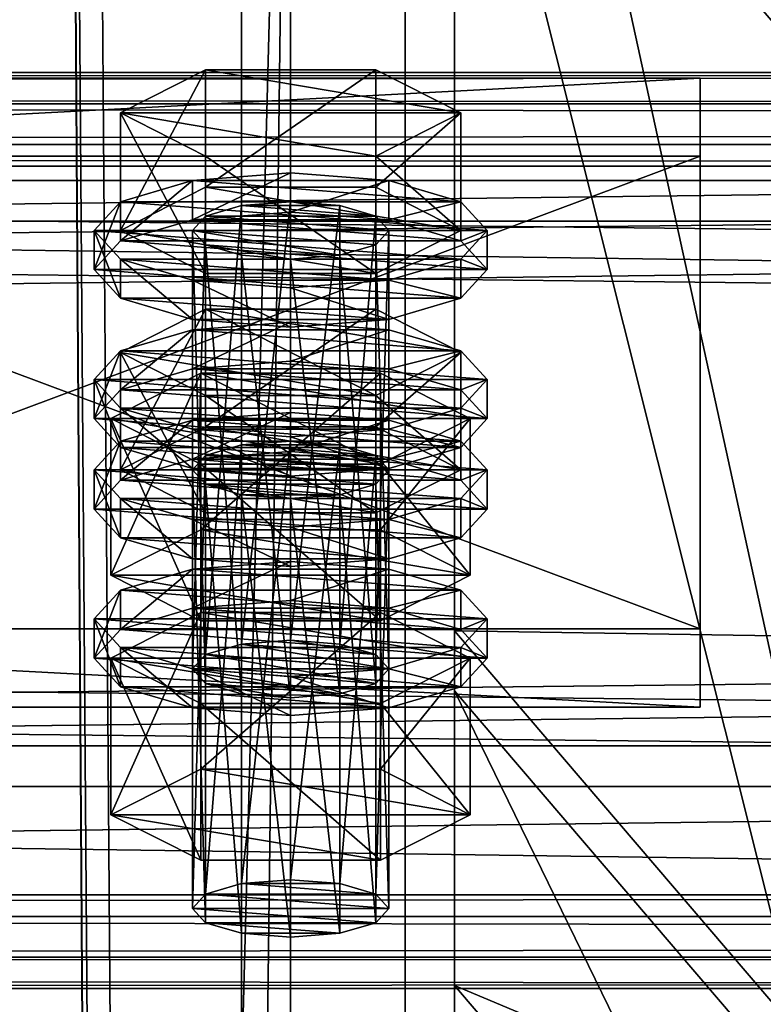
# Model space of a CAD drawing. Header units: millimetres. Extents: x 60485 to 71303, y 100 to 16900.
# Tile 147 of 256: x 65803 to 65849, y 3264 to 3324. Entities that reach past the tile are written whole.
import ezdxf

# ---------------------------------------------------------------- set-up
doc = ezdxf.new("R2010")
doc.units = ezdxf.units.MM
for name, color, linetype in [('13', 7, 'Continuous'), ('3', 7, 'Continuous'), ('4', 7, 'Continuous'), ('6', 7, 'Continuous'), ('9', 7, 'Continuous')]:
    doc.layers.add(name, color=color, linetype=linetype)

msp = doc.modelspace()

# ---------------------------------------------------------------- meshes
at = {"layer": '13', "color": 20}
mesh = msp.add_polyface(dxfattribs=at)
corners = [(65814.804, 3299.634, 4064.162), (65825.196, 3306.806, 4066.355), (65814.804, 3306.806, 4066.355), (65825.196, 3301.544, 4083.569), (65809.608, 3304.175, 4074.962), (65814, 3284.845, 4016.767), (65814.804, 3312.499, 4022.085), (65814, 3311.621, 4024.954), (65814.804, 3285.722, 4013.898), (65817, 3313.141, 4019.985), (65817, 3286.364, 4011.798), (65820, 3313.376, 4019.216), (65814.804, 3310.744, 4027.823), (65820, 3309.867, 4030.692), (65817, 3310.102, 4029.923), (65823, 3310.102, 4029.923), (65826, 3311.621, 4024.954), (65825.196, 3312.499, 4022.085), (65809.608, 3311.621, 4024.954), (65814.804, 3314.253, 4016.347), (65814.804, 3321.425, 4018.54), (65809.608, 3318.794, 4027.147), (65825.196, 3321.425, 4018.54), (65825.196, 3308.99, 4033.561), (65814.804, 3308.99, 4033.561), (65814.804, 3316.162, 4035.753), (65830.392, 3311.621, 4024.954), (65825.196, 3316.162, 4035.753), (65830.392, 3318.794, 4027.147), (65808, 3309.231, 4024.223), (65809.608, 3310.985, 4018.485), (65809.608, 3313.376, 4019.216), (65808, 3311.621, 4024.954), (65814, 3312.269, 4014.285), (65814, 3314.66, 4015.016), (65820, 3312.739, 4012.747), (65820, 3315.13, 4013.478), (65820, 3305.722, 4035.699), (65814, 3306.192, 4034.161), (65814, 3308.583, 4034.892), (65820, 3308.113, 4036.429), (65809.608, 3307.476, 4029.961), (65809.608, 3309.867, 4030.692), (65830.392, 3310.985, 4018.485), (65832, 3309.231, 4024.223), (65830.392, 3307.476, 4029.961), (65826, 3306.192, 4034.161), (65826, 3308.583, 4034.892), (65830.392, 3309.867, 4030.692), (65832, 3311.621, 4024.954), (65830.392, 3313.376, 4019.216), (65814, 3303.168, 4011.502), (65820, 3303.638, 4009.965), (65820, 3306.029, 4010.696), (65814, 3305.559, 4012.233), (65830.392, 3304.275, 4016.434), (65809.608, 3304.275, 4016.434)]
mesh.append_faces([[corners[k] for k in face] for face in [(0, 1, 2, 2), (5, 6, 7, 7), (8, 9, 6, 6), (10, 11, 9, 9), (12, 13, 14, 14), (18, 20, 21, 21), (19, 22, 20, 20), (24, 21, 25, 25), (23, 18, 24, 24), (21, 27, 25, 25), (29, 31, 32, 32), (30, 34, 31, 31), (33, 36, 34, 34), (37, 39, 40, 40), (38, 42, 39, 39), (41, 32, 42, 42), (46, 38, 37, 37), (51, 53, 54, 54)]], dxfattribs={"vtx0": -1, "color": 20})
mesh.append_faces([[corners[k] for k in face] for face in [(3, 4, 2, 2), (15, 12, 7, 7), (16, 7, 6, 6), (17, 6, 9, 9), (26, 19, 18, 18), (28, 21, 20, 20), (43, 33, 30, 30), (44, 30, 29, 29), (45, 29, 41, 41), (46, 41, 38, 38), (47, 39, 42, 42), (48, 42, 32, 32), (49, 32, 31, 31), (50, 31, 34, 34), (55, 56, 54, 54)]], dxfattribs={"vtx0": -1, "vtx2": -1, "vtx3": -1, "color": 20})
mesh.append_faces([[corners[k] for k in face] for face in [(18, 19, 20, 20), (23, 24, 25, 25), (24, 18, 21, 21), (29, 30, 31, 31), (30, 33, 34, 34), (33, 35, 36, 36), (37, 38, 39, 39), (38, 41, 42, 42), (41, 29, 32, 32), (51, 52, 53, 53)]], dxfattribs={"vtx2": -1, "vtx3": -1, "color": 20})
mesh = msp.add_polyface(dxfattribs=at)
corners = [(65830.392, 3304.175, 4074.962), (65814.804, 3306.806, 4066.355), (65825.196, 3306.806, 4066.355), (65820, 3286.599, 4011.03), (65823, 3313.141, 4019.985), (65820, 3313.376, 4019.216), (65823, 3286.364, 4011.798), (65825.196, 3312.499, 4022.085), (65820, 3309.867, 4030.692), (65814.804, 3310.744, 4027.823), (65823, 3310.102, 4029.923), (65814, 3311.621, 4024.954), (65825.196, 3310.744, 4027.823), (65826, 3311.621, 4024.954), (65814.804, 3312.499, 4022.085), (65817, 3313.141, 4019.985), (65814.804, 3314.253, 4016.347), (65825.196, 3314.253, 4016.347), (65825.196, 3321.425, 4018.54), (65830.392, 3311.621, 4024.954), (65830.392, 3318.794, 4027.147), (65825.196, 3308.99, 4033.561), (65825.196, 3316.162, 4035.753), (65814.804, 3316.162, 4035.753), (65809.608, 3311.621, 4024.954), (65809.608, 3318.794, 4027.147), (65814.804, 3321.425, 4018.54), (65820, 3312.739, 4012.747), (65826, 3312.269, 4014.285), (65826, 3314.66, 4015.016), (65820, 3315.13, 4013.478), (65830.392, 3310.985, 4018.485), (65830.392, 3313.376, 4019.216), (65832, 3309.231, 4024.223), (65832, 3311.621, 4024.954), (65830.392, 3307.476, 4029.961), (65830.392, 3309.867, 4030.692), (65826, 3306.192, 4034.161), (65826, 3308.583, 4034.892), (65820, 3305.722, 4035.699), (65820, 3308.113, 4036.429), (65814, 3312.269, 4014.285), (65809.608, 3310.985, 4018.485), (65808, 3309.231, 4024.223), (65809.608, 3307.476, 4029.961), (65814, 3308.583, 4034.892), (65809.608, 3309.867, 4030.692), (65808, 3311.621, 4024.954), (65809.608, 3313.376, 4019.216), (65814, 3314.66, 4015.016), (65826, 3305.559, 4012.233), (65814, 3305.559, 4012.233), (65820, 3306.029, 4010.696)]
mesh.append_faces([[corners[k] for k in face] for face in [(0, 1, 2, 2), (3, 4, 5, 5), (6, 7, 4, 4), (4, 15, 5, 5), (17, 20, 18, 18), (19, 22, 20, 20), (21, 23, 22, 22), (16, 19, 17, 17), (20, 26, 18, 18), (27, 29, 30, 30), (28, 32, 29, 29), (31, 34, 32, 32), (33, 36, 34, 34), (35, 38, 36, 36), (37, 40, 38, 38), (41, 28, 27, 27), (45, 38, 40, 40), (29, 49, 30, 30), (50, 51, 52, 52)]], dxfattribs={"vtx0": -1, "color": 20})
mesh.append_faces([[corners[k] for k in face] for face in [(8, 9, 10, 10), (10, 11, 12, 12), (12, 11, 13, 13), (13, 14, 7, 7), (7, 15, 4, 4), (19, 24, 21, 21), (22, 25, 20, 20), (28, 41, 31, 31), (31, 42, 33, 33), (33, 43, 35, 35), (35, 44, 37, 37), (38, 46, 36, 36), (36, 47, 34, 34), (34, 48, 32, 32), (32, 49, 29, 29)]], dxfattribs={"vtx0": -1, "vtx1": -1, "color": 20})
mesh.append_faces([[corners[k] for k in face] for face in [(16, 17, 18, 18), (17, 19, 20, 20), (19, 21, 22, 22), (27, 28, 29, 29), (28, 31, 32, 32), (31, 33, 34, 34), (33, 35, 36, 36), (35, 37, 38, 38), (37, 39, 40, 40)]], dxfattribs={"vtx2": -1, "vtx3": -1, "color": 20})
mesh = msp.add_polyface(dxfattribs=at)
corners = [(65825.196, 3297.88, 4069.9), (65814.804, 3297.88, 4069.9), (65817, 3298.522, 4067.8), (65823, 3298.522, 4067.8), (65820, 3298.757, 4067.031), (65809.608, 3297.003, 4072.769), (65814.804, 3299.634, 4064.162), (65814.804, 3306.806, 4066.355), (65809.608, 3304.175, 4074.962), (65825.196, 3294.371, 4081.376), (65814.804, 3294.371, 4081.376), (65814.804, 3301.544, 4083.569), (65825.196, 3301.544, 4083.569), (65809.608, 3296.366, 4066.3), (65814, 3297.65, 4062.1), (65814, 3300.041, 4062.831), (65809.608, 3298.757, 4067.031), (65820, 3298.121, 4060.562), (65820, 3300.511, 4061.293), (65830.392, 3298.757, 4067.031), (65826, 3300.041, 4062.831), (65814, 3284.845, 4016.767), (65814.804, 3285.722, 4013.898), (65814.804, 3312.499, 4022.085), (65817, 3286.364, 4011.798), (65817, 3313.141, 4019.985), (65820, 3286.599, 4011.03), (65820, 3313.376, 4019.216), (65820, 3283.091, 4022.505), (65817, 3310.102, 4029.923), (65820, 3309.867, 4030.692), (65817, 3283.326, 4021.736), (65814.804, 3310.744, 4027.823), (65814.804, 3283.968, 4019.636), (65814, 3311.621, 4024.954), (65809.03, 3290.567, 4018.517), (65814.515, 3302.907, 4012.356), (65809.03, 3300.13, 4021.44), (65814.515, 3293.344, 4009.432), (65825.485, 3302.907, 4012.356), (65825.485, 3297.352, 4030.525), (65814.515, 3297.352, 4030.525), (65808, 3300.13, 4021.44), (65809.608, 3301.884, 4015.703), (65809.608, 3304.275, 4016.434), (65808, 3302.52, 4022.171), (65814, 3303.168, 4011.502), (65814, 3305.559, 4012.233), (65820, 3296.621, 4032.916), (65814, 3297.091, 4031.379), (65814, 3299.482, 4032.11), (65820, 3299.012, 4033.647), (65809.608, 3298.375, 4027.178), (65809.608, 3300.766, 4027.909), (65826, 3303.168, 4011.502), (65820, 3303.638, 4009.965), (65830.392, 3301.884, 4015.703), (65832, 3300.13, 4021.44), (65830.392, 3298.375, 4027.178), (65826, 3299.482, 4032.11), (65830.392, 3300.766, 4027.909), (65832, 3302.52, 4022.171)]
mesh.append_faces([[corners[k] for k in face] for face in [(3, 2, 4, 4), (5, 7, 8, 8), (10, 8, 11, 11), (8, 12, 11, 11), (13, 15, 16, 16), (14, 18, 15, 15), (20, 15, 18, 18), (28, 29, 30, 30), (31, 32, 29, 29), (33, 34, 32, 32), (35, 36, 37, 37), (38, 39, 36, 36), (37, 40, 41, 41), (42, 44, 45, 45), (43, 47, 44, 44), (48, 50, 51, 51), (49, 53, 50, 50), (52, 45, 53, 53), (46, 54, 55, 55), (50, 59, 51, 51)]], dxfattribs={"vtx0": -1, "color": 20})
mesh.append_faces([[corners[k] for k in face] for face in [(0, 1, 2, 2), (19, 16, 15, 15), (40, 37, 36, 36), (56, 46, 43, 43), (57, 43, 42, 42), (58, 42, 52, 52), (59, 50, 53, 53), (60, 53, 45, 45), (61, 45, 44, 44)]], dxfattribs={"vtx0": -1, "vtx2": -1, "vtx3": -1, "color": 20})
mesh.append_faces([[corners[k] for k in face] for face in [(5, 6, 7, 7), (9, 10, 11, 11), (10, 5, 8, 8), (13, 14, 15, 15), (14, 17, 18, 18), (21, 22, 23, 23), (22, 24, 25, 25), (24, 26, 27, 27), (33, 21, 34, 34), (42, 43, 44, 44), (43, 46, 47, 47), (48, 49, 50, 50), (49, 52, 53, 53), (52, 42, 45, 45)]], dxfattribs={"vtx2": -1, "vtx3": -1, "color": 20})
mesh = msp.add_polyface(dxfattribs=at)
corners = [(65825.196, 3297.88, 4069.9), (65817, 3298.522, 4067.8), (65823, 3298.522, 4067.8), (65814.804, 3299.634, 4064.162), (65825.196, 3299.634, 4064.162), (65825.196, 3306.806, 4066.355), (65830.392, 3297.003, 4072.769), (65830.392, 3304.175, 4074.962), (65825.196, 3294.371, 4081.376), (65825.196, 3301.544, 4083.569), (65814.804, 3301.544, 4083.569), (65814.804, 3306.806, 4066.355), (65820, 3298.121, 4060.562), (65826, 3297.65, 4062.1), (65826, 3300.041, 4062.831), (65820, 3300.511, 4061.293), (65830.392, 3298.757, 4067.031), (65832, 3297.003, 4072.769), (65809.608, 3298.757, 4067.031), (65814, 3300.041, 4062.831), (65820, 3286.599, 4011.03), (65823, 3286.364, 4011.798), (65823, 3313.141, 4019.985), (65825.196, 3285.722, 4013.898), (65825.196, 3312.499, 4022.085), (65826, 3284.845, 4016.767), (65826, 3311.621, 4024.954), (65825.196, 3310.744, 4027.823), (65825.196, 3283.968, 4019.636), (65823, 3310.102, 4029.923), (65823, 3283.326, 4021.736), (65820, 3309.867, 4030.692), (65814.515, 3293.344, 4009.432), (65825.485, 3293.344, 4009.432), (65825.485, 3302.907, 4012.356), (65830.97, 3300.13, 4021.44), (65825.485, 3297.352, 4030.525), (65814.515, 3302.907, 4012.356), (65820, 3303.638, 4009.965), (65826, 3303.168, 4011.502), (65826, 3305.559, 4012.233), (65820, 3306.029, 4010.696), (65830.392, 3301.884, 4015.703), (65830.392, 3304.275, 4016.434), (65832, 3300.13, 4021.44), (65832, 3302.52, 4022.171), (65830.392, 3298.375, 4027.178), (65830.392, 3300.766, 4027.909), (65826, 3297.091, 4031.379), (65826, 3299.482, 4032.11), (65820, 3299.012, 4033.647), (65814, 3303.168, 4011.502), (65809.608, 3301.884, 4015.703), (65808, 3300.13, 4021.44), (65809.608, 3300.766, 4027.909), (65808, 3302.52, 4022.171), (65809.608, 3304.275, 4016.434), (65814, 3305.559, 4012.233)]
mesh.append_faces([[corners[k] for k in face] for face in [(4, 7, 5, 5), (6, 9, 7, 7), (8, 10, 9, 9), (3, 6, 4, 4), (12, 14, 15, 15), (13, 16, 14, 14), (23, 26, 24, 24), (25, 27, 26, 26), (28, 29, 27, 27), (30, 31, 29, 29), (33, 35, 34, 34), (35, 37, 34, 34), (38, 40, 41, 41), (39, 43, 40, 40), (42, 45, 43, 43), (44, 47, 45, 45), (46, 49, 47, 47), (48, 50, 49, 49)]], dxfattribs={"vtx0": -1, "color": 20})
mesh.append_faces([[corners[k] for k in face] for face in [(0, 1, 2, 2), (9, 11, 7, 7), (17, 18, 16, 16), (16, 19, 14, 14), (36, 37, 35, 35), (39, 51, 42, 42), (42, 52, 44, 44), (44, 53, 46, 46), (49, 54, 47, 47), (47, 55, 45, 45), (45, 56, 43, 43), (43, 57, 40, 40)]], dxfattribs={"vtx0": -1, "vtx1": -1, "color": 20})
mesh.append_faces([[corners[k] for k in face] for face in [(3, 4, 5, 5), (4, 6, 7, 7), (6, 8, 9, 9), (12, 13, 14, 14), (20, 21, 22, 22), (21, 23, 24, 24), (23, 25, 26, 26), (32, 33, 34, 34), (38, 39, 40, 40), (39, 42, 43, 43), (42, 44, 45, 45), (44, 46, 47, 47), (46, 48, 49, 49)]], dxfattribs={"vtx2": -1, "vtx3": -1, "color": 20})
mesh = msp.add_polyface(dxfattribs=at)
corners = [(65814, 3270.226, 4064.583), (65814.804, 3297.88, 4069.9), (65814, 3297.003, 4072.769), (65814.804, 3271.103, 4061.714), (65817, 3298.522, 4067.8), (65817, 3271.746, 4059.614), (65820, 3298.757, 4067.031), (65817, 3268.707, 4069.552), (65814.804, 3296.126, 4075.638), (65817, 3295.484, 4077.738), (65814.804, 3269.349, 4067.452), (65823, 3295.484, 4077.738), (65820, 3295.249, 4078.507), (65825.196, 3296.126, 4075.638), (65826, 3297.003, 4072.769), (65830.392, 3297.003, 4072.769), (65814.804, 3299.634, 4064.162), (65809.608, 3297.003, 4072.769), (65825.196, 3294.371, 4081.376), (65814.804, 3294.371, 4081.376), (65808, 3294.612, 4072.038), (65809.608, 3296.366, 4066.3), (65809.608, 3298.757, 4067.031), (65808, 3297.003, 4072.769), (65820, 3291.104, 4083.514), (65814, 3291.574, 4081.976), (65814, 3293.964, 4082.707), (65820, 3293.494, 4084.245), (65809.608, 3292.858, 4077.776), (65809.608, 3295.249, 4078.507), (65830.392, 3296.366, 4066.3), (65814, 3297.65, 4062.1), (65832, 3294.612, 4072.038), (65830.392, 3292.858, 4077.776), (65826, 3291.574, 4081.976), (65826, 3293.964, 4082.707), (65830.392, 3295.249, 4078.507), (65832, 3297.003, 4072.769), (65809.608, 3287.265, 4063.518), (65814, 3288.55, 4059.317), (65814, 3290.94, 4060.048), (65809.608, 3289.656, 4064.249), (65820, 3289.02, 4057.78), (65820, 3291.41, 4058.511), (65826, 3288.55, 4059.317), (65830.392, 3289.656, 4064.249), (65826, 3290.94, 4060.048), (65820, 3283.091, 4022.505), (65817, 3283.326, 4021.736), (65817, 3310.102, 4029.923), (65814.804, 3283.968, 4019.636), (65814.804, 3310.744, 4027.823), (65809.03, 3290.567, 4018.517), (65814.515, 3293.344, 4009.432), (65814.515, 3302.907, 4012.356), (65825.485, 3287.789, 4027.602), (65814.515, 3287.789, 4027.602), (65814.515, 3297.352, 4030.525), (65809.03, 3300.13, 4021.44), (65830.97, 3290.567, 4018.517), (65826, 3297.091, 4031.379), (65809.608, 3298.375, 4027.178), (65814, 3297.091, 4031.379)]
mesh.append_faces([[corners[k] for k in face] for face in [(0, 1, 2, 2), (3, 4, 1, 1), (5, 6, 4, 4), (7, 8, 9, 9), (10, 2, 8, 8), (9, 11, 12, 12), (18, 17, 19, 19), (20, 22, 23, 23), (24, 26, 27, 27), (25, 29, 26, 26), (28, 23, 29, 29), (34, 25, 24, 24), (26, 35, 27, 27), (38, 40, 41, 41), (39, 43, 40, 40), (39, 44, 42, 42), (46, 40, 43, 43), (56, 58, 57, 57)]], dxfattribs={"vtx0": -1, "color": 20})
mesh.append_faces([[corners[k] for k in face] for face in [(11, 9, 8, 8), (13, 8, 2, 2), (14, 2, 1, 1), (15, 16, 17, 17), (30, 31, 21, 21), (32, 21, 20, 20), (33, 20, 28, 28), (34, 28, 25, 25), (35, 26, 29, 29), (36, 29, 23, 23), (37, 23, 22, 22), (45, 41, 40, 40), (59, 53, 52, 52), (60, 61, 62, 62)]], dxfattribs={"vtx0": -1, "vtx2": -1, "vtx3": -1, "color": 20})
mesh.append_faces([[corners[k] for k in face] for face in [(20, 21, 22, 22), (24, 25, 26, 26), (25, 28, 29, 29), (28, 20, 23, 23), (38, 39, 40, 40), (39, 42, 43, 43), (47, 48, 49, 49), (48, 50, 51, 51), (52, 53, 54, 54), (55, 56, 57, 57), (56, 52, 58, 58)]], dxfattribs={"vtx2": -1, "vtx3": -1, "color": 20})
mesh = msp.add_polyface(dxfattribs=at)
corners = [(65820, 3271.981, 4058.845), (65823, 3298.522, 4067.8), (65820, 3298.757, 4067.031), (65823, 3271.746, 4059.614), (65825.196, 3297.88, 4069.9), (65825.196, 3271.103, 4061.714), (65826, 3297.003, 4072.769), (65826, 3270.226, 4064.583), (65825.196, 3296.126, 4075.638), (65825.196, 3269.349, 4067.452), (65823, 3295.484, 4077.738), (65814.804, 3296.126, 4075.638), (65814, 3297.003, 4072.769), (65814.804, 3297.88, 4069.9), (65830.392, 3297.003, 4072.769), (65809.608, 3297.003, 4072.769), (65825.196, 3294.371, 4081.376), (65826, 3297.65, 4062.1), (65830.392, 3296.366, 4066.3), (65830.392, 3298.757, 4067.031), (65832, 3294.612, 4072.038), (65832, 3297.003, 4072.769), (65830.392, 3292.858, 4077.776), (65830.392, 3295.249, 4078.507), (65826, 3291.574, 4081.976), (65826, 3293.964, 4082.707), (65820, 3291.104, 4083.514), (65820, 3293.494, 4084.245), (65814, 3297.65, 4062.1), (65820, 3298.121, 4060.562), (65809.608, 3296.366, 4066.3), (65808, 3294.612, 4072.038), (65809.608, 3292.858, 4077.776), (65809.608, 3295.249, 4078.507), (65808, 3297.003, 4072.769), (65820, 3289.02, 4057.78), (65826, 3288.55, 4059.317), (65826, 3290.94, 4060.048), (65820, 3291.41, 4058.511), (65830.392, 3287.265, 4063.518), (65830.392, 3289.656, 4064.249), (65832, 3287.902, 4069.987), (65809.608, 3289.656, 4064.249), (65814, 3290.94, 4060.048), (65826, 3284.845, 4016.767), (65825.196, 3283.968, 4019.636), (65825.196, 3310.744, 4027.823), (65823, 3283.326, 4021.736), (65823, 3310.102, 4029.923), (65820, 3283.091, 4022.505), (65820, 3309.867, 4030.692), (65825.485, 3293.344, 4009.432), (65830.97, 3290.567, 4018.517), (65830.97, 3300.13, 4021.44), (65825.485, 3287.789, 4027.602), (65825.485, 3297.352, 4030.525), (65814.515, 3297.352, 4030.525), (65814.515, 3293.344, 4009.432), (65809.03, 3290.567, 4018.517), (65826, 3297.091, 4031.379), (65820, 3296.621, 4032.916), (65820, 3299.012, 4033.647), (65830.392, 3298.375, 4027.178), (65809.608, 3298.375, 4027.178), (65814, 3297.091, 4031.379)]
mesh.append_faces([[corners[k] for k in face] for face in [(0, 1, 2, 2), (3, 4, 1, 1), (5, 6, 4, 4), (7, 8, 6, 6), (9, 10, 8, 8), (18, 21, 19, 19), (20, 23, 21, 21), (22, 25, 23, 23), (24, 27, 25, 25), (28, 17, 29, 29), (35, 37, 38, 38), (36, 40, 37, 37), (52, 55, 53, 53), (54, 56, 55, 55), (57, 52, 51, 51), (59, 64, 60, 60)]], dxfattribs={"vtx0": -1, "color": 20})
mesh.append_faces([[corners[k] for k in face] for face in [(10, 11, 8, 8), (8, 12, 6, 6), (6, 13, 4, 4), (14, 15, 16, 16), (17, 28, 18, 18), (18, 30, 20, 20), (20, 31, 22, 22), (22, 32, 24, 24), (25, 33, 23, 23), (23, 34, 21, 21), (41, 42, 40, 40), (40, 43, 37, 37), (52, 58, 54, 54), (62, 63, 59, 59)]], dxfattribs={"vtx0": -1, "vtx1": -1, "color": 20})
mesh.append_faces([[corners[k] for k in face] for face in [(17, 18, 19, 19), (18, 20, 21, 21), (20, 22, 23, 23), (22, 24, 25, 25), (24, 26, 27, 27), (35, 36, 37, 37), (36, 39, 40, 40), (44, 45, 46, 46), (45, 47, 48, 48), (47, 49, 50, 50), (51, 52, 53, 53), (52, 54, 55, 55), (59, 60, 61, 61)]], dxfattribs={"vtx2": -1, "vtx3": -1, "color": 20})
mesh = msp.add_polyface(dxfattribs=at)
corners = [(65814, 3270.226, 4064.583), (65814.804, 3271.103, 4061.714), (65814.804, 3297.88, 4069.9), (65817, 3271.746, 4059.614), (65817, 3298.522, 4067.8), (65820, 3271.981, 4058.845), (65820, 3298.757, 4067.031), (65820, 3268.472, 4070.32), (65817, 3268.707, 4069.552), (65817, 3295.484, 4077.738), (65820, 3295.249, 4078.507), (65814.804, 3269.349, 4067.452), (65814.804, 3296.126, 4075.638), (65814, 3297.003, 4072.769), (65825.196, 3271.103, 4061.714), (65826, 3270.226, 4064.583), (65825.196, 3269.349, 4067.452), (65823, 3268.707, 4069.552), (65809.03, 3275.948, 4066.332), (65814.515, 3278.726, 4057.247), (65814.515, 3288.289, 4060.171), (65809.03, 3285.511, 4069.256), (65825.485, 3288.289, 4060.171), (65825.485, 3273.171, 4075.417), (65814.515, 3273.171, 4075.417), (65814.515, 3282.734, 4078.341), (65830.97, 3275.948, 4066.332), (65825.485, 3282.734, 4078.341), (65830.97, 3285.511, 4069.256), (65808, 3285.511, 4069.256), (65809.608, 3287.265, 4063.518), (65809.608, 3289.656, 4064.249), (65808, 3287.902, 4069.987), (65820, 3282.003, 4080.731), (65814, 3282.473, 4079.194), (65814, 3284.863, 4079.925), (65820, 3284.393, 4081.462), (65809.608, 3283.757, 4074.993), (65809.608, 3286.148, 4075.724), (65830.392, 3287.265, 4063.518), (65814, 3288.55, 4059.317), (65832, 3285.511, 4069.256), (65830.392, 3283.757, 4074.993), (65826, 3282.473, 4079.194), (65826, 3284.863, 4079.925), (65830.392, 3286.148, 4075.724), (65832, 3287.902, 4069.987), (65825.196, 3285.722, 4013.898), (65820, 3286.599, 4011.03), (65817, 3286.364, 4011.798), (65826, 3284.845, 4016.767), (65814.804, 3285.722, 4013.898), (65825.196, 3283.968, 4019.636), (65814, 3284.845, 4016.767), (65823, 3283.326, 4021.736), (65814.804, 3283.968, 4019.636), (65820, 3283.091, 4022.505), (65817, 3283.326, 4021.736), (65825.485, 3287.789, 4027.602), (65809.03, 3290.567, 4018.517), (65814.515, 3287.789, 4027.602)]
mesh.append_faces([[corners[k] for k in face] for face in [(7, 9, 10, 10), (18, 20, 21, 21), (19, 22, 20, 20), (24, 21, 25, 25), (23, 18, 24, 24), (21, 27, 25, 25), (29, 31, 32, 32), (33, 35, 36, 36), (34, 38, 35, 35), (37, 32, 38, 38), (56, 55, 57, 57), (58, 59, 60, 60)]], dxfattribs={"vtx0": -1, "color": 20})
mesh.append_faces([[corners[k] for k in face] for face in [(54, 55, 56, 56)]], dxfattribs={"vtx0": -1, "vtx1": -1, "color": 20})
mesh.append_faces([[corners[k] for k in face] for face in [(14, 3, 1, 1), (15, 1, 0, 0), (16, 0, 11, 11), (17, 11, 8, 8), (26, 19, 18, 18), (28, 21, 20, 20), (39, 40, 30, 30), (41, 30, 29, 29), (42, 29, 37, 37), (43, 37, 34, 34), (44, 35, 38, 38), (45, 38, 32, 32), (46, 32, 31, 31), (47, 48, 49, 49), (50, 49, 51, 51), (52, 51, 53, 53), (54, 53, 55, 55)]], dxfattribs={"vtx0": -1, "vtx2": -1, "vtx3": -1, "color": 20})
mesh.append_faces([[corners[k] for k in face] for face in [(0, 1, 2, 2), (1, 3, 4, 4), (3, 5, 6, 6), (7, 8, 9, 9), (8, 11, 12, 12), (11, 0, 13, 13), (18, 19, 20, 20), (23, 24, 25, 25), (24, 18, 21, 21), (29, 30, 31, 31), (33, 34, 35, 35), (34, 37, 38, 38), (37, 29, 32, 32)]], dxfattribs={"vtx2": -1, "vtx3": -1, "color": 20})
mesh = msp.add_polyface(dxfattribs=at)
corners = [(65820, 3271.981, 4058.845), (65823, 3271.746, 4059.614), (65823, 3298.522, 4067.8), (65825.196, 3271.103, 4061.714), (65825.196, 3297.88, 4069.9), (65826, 3270.226, 4064.583), (65826, 3297.003, 4072.769), (65825.196, 3269.349, 4067.452), (65825.196, 3296.126, 4075.638), (65823, 3268.707, 4069.552), (65823, 3295.484, 4077.738), (65820, 3268.472, 4070.32), (65820, 3295.249, 4078.507), (65817, 3271.746, 4059.614), (65814.804, 3271.103, 4061.714), (65814, 3270.226, 4064.583), (65814.804, 3269.349, 4067.452), (65817, 3268.707, 4069.552), (65814.515, 3278.726, 4057.247), (65825.485, 3278.726, 4057.247), (65825.485, 3288.289, 4060.171), (65830.97, 3275.948, 4066.332), (65830.97, 3285.511, 4069.256), (65825.485, 3273.171, 4075.417), (65825.485, 3282.734, 4078.341), (65814.515, 3282.734, 4078.341), (65809.03, 3275.948, 4066.332), (65809.03, 3285.511, 4069.256), (65814.515, 3288.289, 4060.171), (65830.392, 3287.265, 4063.518), (65832, 3285.511, 4069.256), (65832, 3287.902, 4069.987), (65830.392, 3289.656, 4064.249), (65830.392, 3283.757, 4074.993), (65830.392, 3286.148, 4075.724), (65826, 3282.473, 4079.194), (65826, 3284.863, 4079.925), (65820, 3282.003, 4080.731), (65820, 3284.393, 4081.462), (65826, 3288.55, 4059.317), (65814, 3288.55, 4059.317), (65809.608, 3287.265, 4063.518), (65808, 3285.511, 4069.256), (65809.608, 3283.757, 4074.993), (65814, 3282.473, 4079.194), (65814, 3284.863, 4079.925), (65809.608, 3286.148, 4075.724), (65808, 3287.902, 4069.987), (65820, 3286.599, 4011.03), (65825.196, 3285.722, 4013.898), (65823, 3286.364, 4011.798), (65817, 3286.364, 4011.798), (65826, 3284.845, 4016.767), (65814.804, 3285.722, 4013.898), (65825.196, 3283.968, 4019.636), (65814, 3284.845, 4016.767), (65823, 3283.326, 4021.736)]
mesh.append_faces([[corners[k] for k in face] for face in [(9, 12, 10, 10), (13, 1, 0, 0), (9, 17, 11, 11), (19, 22, 20, 20), (21, 24, 22, 22), (23, 25, 24, 24), (18, 21, 19, 19), (22, 28, 20, 20), (29, 31, 32, 32), (30, 34, 31, 31), (33, 36, 34, 34), (35, 38, 36, 36), (35, 44, 37, 37), (45, 36, 38, 38), (48, 49, 50, 50)]], dxfattribs={"vtx0": -1, "color": 20})
mesh.append_faces([[corners[k] for k in face] for face in [(1, 13, 3, 3), (3, 14, 5, 5), (5, 15, 7, 7), (7, 16, 9, 9), (21, 26, 23, 23), (24, 27, 22, 22), (39, 40, 29, 29), (29, 41, 30, 30), (30, 42, 33, 33), (33, 43, 35, 35), (36, 46, 34, 34), (34, 47, 31, 31), (49, 51, 52, 52), (52, 53, 54, 54), (54, 55, 56, 56)]], dxfattribs={"vtx0": -1, "vtx1": -1, "color": 20})
mesh.append_faces([[corners[k] for k in face] for face in [(0, 1, 2, 2), (1, 3, 4, 4), (3, 5, 6, 6), (5, 7, 8, 8), (7, 9, 10, 10), (9, 11, 12, 12), (18, 19, 20, 20), (19, 21, 22, 22), (21, 23, 24, 24), (29, 30, 31, 31), (30, 33, 34, 34), (33, 35, 36, 36), (35, 37, 38, 38)]], dxfattribs={"vtx2": -1, "vtx3": -1, "color": 20})
at = {"layer": '3', "color": 91}
mesh = msp.add_polyface(dxfattribs=at)
corners = [(65770, 8485, 5564.7), (65830, 8485, 5564.7), (65830, 145.041, 3014.919), (65770, 145.041, 3014.919), (65770, 271.84, 2970.03), (65830, 271.84, 2970.03), (65830, 8485, 5481.045), (65770, 8485, 5481.045), (65770, 145.041, 2970.03), (65827, 8485, 5484.182), (65773, 8485, 5484.182), (65773, 8485, 5561.563), (65827, 8485, 5561.563), (65773, 145.041, 3011.782), (65827, 145.041, 3011.782), (65773, 261.579, 2970.03), (65773, 145.041, 2970.03), (65827, 261.579, 2970.03), (65827, 145.041, 2970.03), (65830, 145.041, 2970.03)]
mesh.append_faces([[corners[k] for k in face] for face in [(0, 2, 3, 3), (4, 6, 7, 7), (4, 3, 8, 8), (0, 4, 7, 7), (12, 13, 14, 14), (15, 11, 10, 10), (13, 15, 16, 16), (17, 10, 9, 9), (17, 14, 18, 18), (12, 17, 9, 9), (8, 13, 16, 16), (18, 2, 19, 19), (5, 1, 6, 6), (2, 5, 19, 19), (5, 18, 19, 19), (15, 8, 16, 16)]], dxfattribs={"vtx0": -1, "color": 91})
mesh.append_faces([[corners[k] for k in face] for face in [(3, 4, 0, 0), (0, 11, 1, 1), (11, 7, 10, 10), (10, 7, 9, 9), (1, 12, 6, 6), (12, 1, 11, 11), (6, 9, 7, 7), (11, 15, 13, 13), (14, 17, 12, 12), (2, 14, 3, 3), (3, 13, 8, 8), (1, 5, 2, 2), (18, 5, 17, 17), (17, 5, 15, 15), (8, 15, 4, 4), (4, 15, 5, 5)]], dxfattribs={"vtx0": -1, "vtx1": -1, "color": 91})
mesh.append_faces([[corners[k] for k in face] for face in [(11, 0, 7, 7), (6, 12, 9, 9), (2, 18, 14, 14), (3, 14, 13, 13)]], dxfattribs={"vtx0": -1, "vtx2": -1, "vtx3": -1, "color": 91})
mesh.append_faces([[corners[k] for k in face] for face in [(0, 1, 2, 2), (4, 5, 6, 6), (12, 11, 13, 13), (17, 15, 10, 10)]], dxfattribs={"vtx2": -1, "vtx3": -1, "color": 91})
mesh = msp.add_polyface(dxfattribs=at)
corners = [(65900.711, 3286.07, 3894.707), (65858.92, 3253.367, 3884.709), (65830, 3287.165, 3895.042), (65830, 3368.709, 3919.973), (65858.92, 3231.731, 3955.476), (65830, 3265.529, 3965.809), (65900.711, 3264.434, 3965.474), (65830, 3347.074, 3990.739), (65903.033, 3288.763, 3892.394), (65903.033, 3265.374, 3968.898), (65830, 3350.727, 3994.993), (65830, 3374.117, 3918.489), (65856.598, 3229.037, 3957.789), (65830, 3260.122, 3967.293), (65856.598, 3252.427, 3881.285), (65830, 3283.512, 3890.788)]
mesh.append_faces([[corners[k] for k in face] for face in [(0, 2, 3, 3), (1, 5, 2, 2), (4, 7, 5, 5), (6, 3, 7, 7), (8, 10, 11, 11), (9, 13, 10, 10), (12, 15, 13, 13), (14, 11, 15, 15)]], dxfattribs={"vtx0": -1, "color": 91})
mesh.append_faces([[corners[k] for k in face] for face in [(9, 6, 12, 12), (6, 8, 0, 0), (0, 8, 1, 1), (12, 4, 14, 14), (4, 12, 6, 6), (14, 1, 8, 8), (11, 3, 15, 15), (3, 10, 7, 7), (7, 10, 5, 5), (15, 2, 13, 13), (2, 15, 3, 3), (13, 5, 10, 10)]], dxfattribs={"vtx0": -1, "vtx1": -1, "color": 91})
mesh.append_faces([[corners[k] for k in face] for face in [(6, 9, 8, 8), (14, 4, 1, 1), (3, 11, 10, 10), (13, 2, 5, 5)]], dxfattribs={"vtx0": -1, "vtx2": -1, "vtx3": -1, "color": 91})
mesh.append_faces([[corners[k] for k in face] for face in [(0, 1, 2, 2), (1, 4, 5, 5), (4, 6, 7, 7), (6, 0, 3, 3), (8, 9, 10, 10), (9, 12, 13, 13), (12, 14, 15, 15), (14, 8, 11, 11)]], dxfattribs={"vtx2": -1, "vtx3": -1, "color": 91})
mesh = msp.add_polyface(dxfattribs=at)
corners = [(65845, 3316.145, 3984.507), (65755, 3316.145, 3984.507), (65755, 3282.522, 4094.482), (65845, 3282.522, 4094.482), (65755, 3320.926, 3985.969), (65755, 3287.303, 4095.944), (65845, 3320.926, 3985.969), (65845, 3287.303, 4095.944)]
mesh.append_faces([[corners[k] for k in face] for face in [(0, 2, 3, 3), (1, 5, 2, 2), (4, 7, 5, 5), (6, 3, 7, 7), (1, 6, 4, 4), (3, 5, 7, 7)]], dxfattribs={"vtx0": -1, "color": 91})
mesh.append_faces([[corners[k] for k in face] for face in [(0, 1, 2, 2), (1, 4, 5, 5), (4, 6, 7, 7), (6, 0, 3, 3), (1, 0, 6, 6), (3, 2, 5, 5)]], dxfattribs={"vtx2": -1, "vtx3": -1, "color": 91})
at = {"layer": '4', "color": 171}
mesh = msp.add_polyface(dxfattribs=at)
corners = [(65783, 3361.914, 3914.76), (65817, 3361.914, 3914.76), (65817, 1845.026, 3030.03), (65783, 1845.026, 3030.03), (65817, 3136.66, 3845.893), (65817, 1737.845, 3030.03), (65783, 3136.66, 3845.893), (65783, 1737.845, 3030.03), (65780, 3374.428, 3918.585), (65780, 3124.146, 3842.067), (65780, 1731.89, 3030.03), (65780, 1850.981, 3030.03), (65820, 3124.146, 3842.067), (65820, 1731.89, 3030.03), (65820, 3374.428, 3918.585), (65820, 1850.981, 3030.03)]
mesh.append_faces([[corners[k] for k in face] for face in [(0, 2, 3, 3), (1, 5, 2, 2), (4, 7, 5, 5), (6, 3, 7, 7), (8, 10, 11, 11), (9, 13, 10, 10), (12, 15, 13, 13), (14, 11, 15, 15)]], dxfattribs={"vtx0": -1, "color": 171})
mesh.append_faces([[corners[k] for k in face] for face in [(9, 6, 12, 12), (6, 8, 0, 0), (0, 8, 1, 1), (12, 4, 14, 14), (4, 12, 6, 6), (14, 1, 8, 8), (11, 3, 15, 15), (3, 10, 7, 7), (7, 10, 5, 5), (15, 2, 13, 13), (2, 15, 3, 3), (13, 5, 10, 10)]], dxfattribs={"vtx0": -1, "vtx1": -1, "color": 171})
mesh.append_faces([[corners[k] for k in face] for face in [(6, 9, 8, 8), (14, 4, 1, 1), (3, 11, 10, 10), (13, 2, 5, 5)]], dxfattribs={"vtx0": -1, "vtx2": -1, "vtx3": -1, "color": 171})
mesh.append_faces([[corners[k] for k in face] for face in [(0, 1, 2, 2), (1, 4, 5, 5), (4, 6, 7, 7), (6, 0, 3, 3), (8, 9, 10, 10), (9, 12, 13, 13), (12, 14, 15, 15), (14, 8, 11, 11)]], dxfattribs={"vtx2": -1, "vtx3": -1, "color": 171})
at = {"layer": '6', "color": 2}
mesh = msp.add_polyface(dxfattribs=at)
corners = [(65773, 8445, 2973.03), (65827, 8445, 2973.03), (65827, 281.652, 2973.03), (65773, 281.652, 2973.03), (65827, 8445, 3027.03), (65827, 458.279, 3027.03), (65773, 8445, 3027.03), (65773, 458.279, 3027.03), (65770, 8445, 2970.03), (65770, 8445, 3030.03), (65770, 468.091, 3030.03), (65770, 271.84, 2970.03), (65830, 8445, 3030.03), (65830, 468.091, 3030.03), (65830, 8445, 2970.03), (65830, 271.84, 2970.03)]
mesh.append_faces([[corners[k] for k in face] for face in [(0, 2, 3, 3), (1, 5, 2, 2), (4, 7, 5, 5), (6, 3, 7, 7), (8, 10, 11, 11), (9, 13, 10, 10), (12, 15, 13, 13), (14, 11, 15, 15)]], dxfattribs={"vtx0": -1, "color": 2})
mesh.append_faces([[corners[k] for k in face] for face in [(9, 6, 12, 12), (6, 8, 0, 0), (0, 8, 1, 1), (12, 4, 14, 14), (4, 12, 6, 6), (14, 1, 8, 8), (11, 3, 15, 15), (3, 10, 7, 7), (7, 10, 5, 5), (15, 2, 13, 13), (2, 15, 3, 3), (13, 5, 10, 10)]], dxfattribs={"vtx0": -1, "vtx1": -1, "color": 2})
mesh.append_faces([[corners[k] for k in face] for face in [(6, 9, 8, 8), (14, 4, 1, 1), (3, 11, 10, 10), (13, 2, 5, 5)]], dxfattribs={"vtx0": -1, "vtx2": -1, "vtx3": -1, "color": 2})
mesh.append_faces([[corners[k] for k in face] for face in [(0, 1, 2, 2), (1, 4, 5, 5), (4, 6, 7, 7), (6, 0, 3, 3), (8, 9, 10, 10), (9, 12, 13, 13), (12, 14, 15, 15), (14, 8, 11, 11)]], dxfattribs={"vtx2": -1, "vtx3": -1, "color": 2})
at = {"layer": '9', "color": 243}
mesh = msp.add_polyface(dxfattribs=at)
corners = [(66100, 3269.732, 3975.544), (66100, 3314.677, 3989.292), (62900, 3314.677, 3989.292), (62900, 3269.732, 3975.544), (66100, 3280.161, 4102.131), (62900, 3280.161, 4102.131), (66100, 3315.543, 4112.953), (62900, 3315.543, 4112.953), (66100, 3319.345, 4100.522), (62900, 3319.345, 4100.522), (66100, 3321.258, 4101.107), (62900, 3321.258, 4101.107), (66100, 3316.87, 4115.451), (62900, 3316.87, 4115.451), (66100, 3277.663, 4103.458), (62900, 3277.663, 4103.458), (66100, 3312.179, 3990.619), (62900, 3312.179, 3990.619), (66100, 3271.06, 3978.041), (62900, 3271.06, 3978.041), (66100, 3267.257, 3990.473), (62900, 3267.257, 3990.473), (66100, 3265.345, 3989.888), (62900, 3265.345, 3989.888)]
mesh.append_faces([[corners[k] for k in face] for face in [(0, 2, 3, 3), (1, 5, 2, 2), (4, 7, 5, 5), (6, 9, 7, 7), (8, 11, 9, 9), (10, 13, 11, 11), (12, 15, 13, 13), (14, 17, 15, 15), (16, 19, 17, 17), (18, 21, 19, 19), (20, 23, 21, 21), (22, 3, 23, 23), (20, 0, 22, 22), (8, 12, 10, 10), (11, 7, 9, 9)]], dxfattribs={"vtx0": -1, "color": 243})
mesh.append_faces([[corners[k] for k in face] for face in [(1, 16, 4, 4), (16, 0, 18, 18), (18, 0, 20, 20), (12, 6, 14, 14), (14, 4, 16, 16), (3, 19, 23, 23), (19, 2, 17, 17), (17, 2, 15, 15), (15, 5, 13, 13), (13, 7, 11, 11)]], dxfattribs={"vtx0": -1, "vtx1": -1, "color": 243})
mesh.append_faces([[corners[k] for k in face] for face in [(16, 1, 0, 0), (12, 8, 6, 6), (14, 6, 4, 4), (19, 3, 2, 2), (15, 2, 5, 5), (13, 5, 7, 7)]], dxfattribs={"vtx0": -1, "vtx2": -1, "vtx3": -1, "color": 243})
mesh.append_faces([[corners[k] for k in face] for face in [(21, 23, 19, 19)]], dxfattribs={"vtx1": -1, "color": 243})
mesh.append_faces([[corners[k] for k in face] for face in [(0, 1, 2, 2), (1, 4, 5, 5), (4, 6, 7, 7), (6, 8, 9, 9), (8, 10, 11, 11), (10, 12, 13, 13), (12, 14, 15, 15), (14, 16, 17, 17), (16, 18, 19, 19), (18, 20, 21, 21), (20, 22, 23, 23), (22, 0, 3, 3)]], dxfattribs={"vtx2": -1, "vtx3": -1, "color": 243})
mesh = msp.add_polyface(dxfattribs=at)
corners = [(68700, 3269.732, 3975.544), (68700, 3314.677, 3989.292), (65500, 3314.677, 3989.292), (65500, 3269.732, 3975.544), (68700, 3280.161, 4102.131), (65500, 3280.161, 4102.131), (68700, 3315.543, 4112.953), (65500, 3315.543, 4112.953), (68700, 3319.345, 4100.522), (65500, 3319.345, 4100.522), (68700, 3321.258, 4101.107), (65500, 3321.258, 4101.107), (68700, 3316.87, 4115.451), (65500, 3316.87, 4115.451), (68700, 3277.663, 4103.458), (65500, 3277.663, 4103.458), (68700, 3312.179, 3990.619), (65500, 3312.179, 3990.619), (68700, 3271.06, 3978.041), (65500, 3271.06, 3978.041), (68700, 3267.257, 3990.473), (65500, 3267.257, 3990.473), (68700, 3265.345, 3989.888), (65500, 3265.345, 3989.888)]
mesh.append_faces([[corners[k] for k in face] for face in [(0, 2, 3, 3), (1, 5, 2, 2), (4, 7, 5, 5), (6, 9, 7, 7), (8, 11, 9, 9), (10, 13, 11, 11), (12, 15, 13, 13), (14, 17, 15, 15), (16, 19, 17, 17), (18, 21, 19, 19), (20, 23, 21, 21), (22, 3, 23, 23), (8, 12, 10, 10), (20, 0, 22, 22), (11, 7, 9, 9)]], dxfattribs={"vtx0": -1, "color": 243})
mesh.append_faces([[corners[k] for k in face] for face in [(12, 6, 14, 14), (14, 1, 16, 16), (16, 0, 18, 18), (18, 0, 20, 20), (3, 19, 23, 23), (19, 2, 17, 17), (17, 2, 15, 15), (15, 5, 13, 13), (13, 7, 11, 11)]], dxfattribs={"vtx0": -1, "vtx1": -1, "color": 243})
mesh.append_faces([[corners[k] for k in face] for face in [(12, 8, 6, 6), (14, 6, 4, 4), (14, 4, 1, 1), (16, 1, 0, 0), (19, 3, 2, 2), (15, 2, 5, 5), (13, 5, 7, 7)]], dxfattribs={"vtx0": -1, "vtx2": -1, "vtx3": -1, "color": 243})
mesh.append_faces([[corners[k] for k in face] for face in [(21, 23, 19, 19)]], dxfattribs={"vtx1": -1, "color": 243})
mesh.append_faces([[corners[k] for k in face] for face in [(0, 1, 2, 2), (1, 4, 5, 5), (4, 6, 7, 7), (6, 8, 9, 9), (8, 10, 11, 11), (10, 12, 13, 13), (12, 14, 15, 15), (14, 16, 17, 17), (16, 18, 19, 19), (18, 20, 21, 21), (20, 22, 23, 23), (22, 0, 3, 3)]], dxfattribs={"vtx2": -1, "vtx3": -1, "color": 243})

doc.saveas('drawing.dxf')
